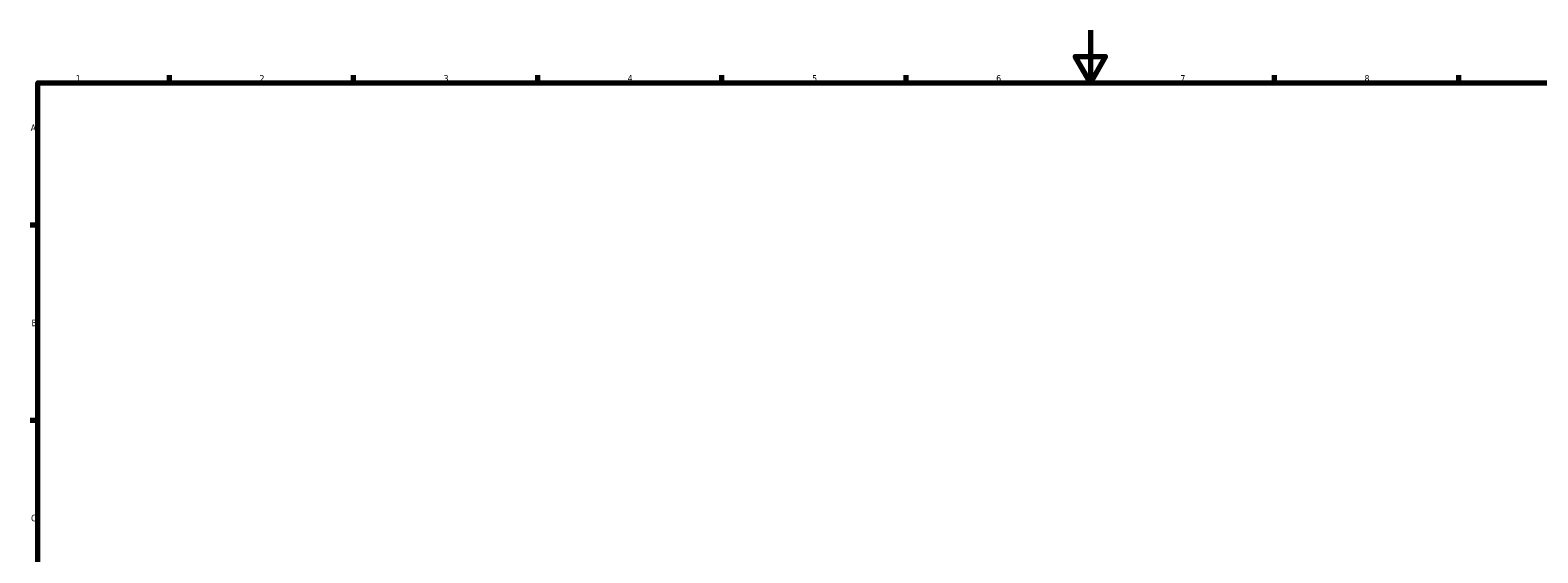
# Model space of a CAD drawing. Header units: millimetres. Extents: x 0 to 1139, y 0 to 1083.
# Tile 3 of 7: x 17 to 591, y 395 to 594. Entities that reach past the tile are written whole.
import ezdxf

# ---------------------------------------------------------------- set-up
doc = ezdxf.new("R2010")
doc.units = ezdxf.units.MM
doc.layers.add('Border (ISO)', color=7, linetype='Continuous', lineweight=70)
doc.styles.add('Note Text (ISO)', font='tahoma.ttf')

# ---------------------------------------------------------------- blocks, each defined once
blk = doc.blocks.new('Borders Default Border')
at = {"layer": 'Border (ISO)'}
for p, q in [((70.08, 574), (70.08, 576.9)), ((140.17, 574), (140.17, 576.9)), ((210.25, 574), (210.25, 576.9)), ((280.33, 574), (280.33, 576.9)), ((350.42, 574), (350.42, 576.9)), ((490.58, 574), (490.58, 576.9)), ((560.67, 574), (560.67, 576.9)), ((20, 519.75), (17.1, 519.75)), ((20, 445.5), (17.1, 445.5))]:
    blk.add_line(p, q, dxfattribs=at)
at = {"layer": 'Border (ISO)', "flags": 128}
for points in [[(420.5, 594), (420.5, 574), (414.73, 584), (426.27, 584), (420.5, 574)], [(20, 20), (20, 574), (821, 574), (821, 20), (20, 20)]]:
    blk.add_lwpolyline(points, dxfattribs=at)
at = {"layer": 'Border (ISO)', "color": 232, "true_color": 0xca0064, "char_height": 2.5, "attachment_point": 7, "style": 'Note Text (ISO)'}
for s, insert in [('1', (34.48, 574.4)), ('2', (104.37, 574.4)), ('3', (174.43, 574.35)), ('4', (244.42, 574.4)), ('5', (314.64, 574.35)), ('6', (384.66, 574.35)), ('7', (454.77, 574.4)), ('8', (524.81, 574.34)), ('A', (17.29, 555.62)), ('B', (17.59, 481.37)), ('C', (17.43, 407.08))]:
    blk.add_mtext(s, dxfattribs=dict(at, insert=insert))

msp = doc.modelspace()

# ---------------------------------------------------------------- block references
msp.add_blockref('Borders Default Border', (0, 0))

doc.saveas('drawing.dxf')
